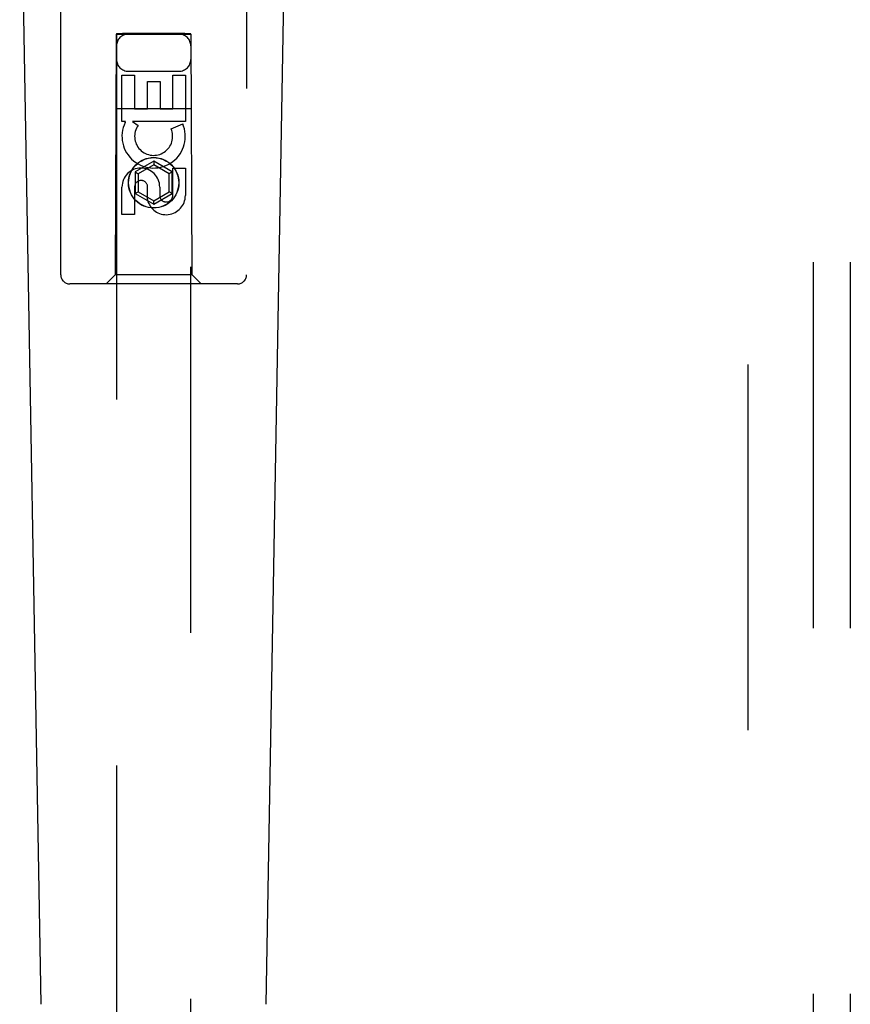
# Model space of a CAD drawing. Header units: inches. Extents: x 0 to 224, y 0 to 145.
# Tile 74 of 91: x 147.19 to 149.99, y 47.43 to 50.74. Entities that reach past the tile are written whole.
import ezdxf

# ---------------------------------------------------------------- set-up
doc = ezdxf.new("R2010")
doc.units = ezdxf.units.IN
doc.header["$LTSCALE"] = 12.302632
doc.header["$MEASUREMENT"] = 0
doc.linetypes.add('HIDDEN', pattern=[0.2, 0.1, -0.1])
for name, color, linetype in [('DEFAULT_2', 8, 'HIDDEN'), ('MAIN_DOOR_ASSEMBLY', 7, 'CONTINUOUS'), ('SUBPANELS', 7, 'CONTINUOUS')]:
    doc.layers.add(name, color=color, linetype=linetype)

msp = doc.modelspace()

# ---------------------------------------------------------------- linework, layer by layer
at = {"layer": 'DEFAULT_2', "color": 8, "linetype": 'HIDDEN'}
msp.add_line((149.6439, 16.3674), (149.6439, 89.3674), dxfattribs=at)
at = {"layer": 'MAIN_DOOR_ASSEMBLY', "color": 8, "linetype": 'HIDDEN'}
for p, q in [((147.3314, 49.8849), (147.3314, 51.7424)), ((147.9564, 51.7424), (147.9564, 49.8849)), ((147.5174, 50.6949), (147.5139, 49.8849)), ((147.5174, 50.6949), (147.7704, 50.6949)), ((147.5189, 50.6965), (147.5189, 16.6949)), ((147.5197, 50.6966), (147.5212, 50.6966)), ((147.5212, 50.6966), (147.5262, 50.6966)), ((147.5278, 50.6935), (147.5222, 50.6935)), ((147.5262, 50.6966), (147.5389, 50.6966)), ((147.7489, 50.6935), (147.5278, 50.6935)), ((147.7489, 50.6966), (147.5389, 50.6966)), ((147.7489, 50.6966), (147.7616, 50.6966)), ((147.7616, 50.6935), (147.7489, 50.6935)), ((147.7616, 50.6966), (147.7665, 50.6966)), ((147.7665, 50.6935), (147.7616, 50.6935)), ((147.768, 50.6935), (147.7665, 50.6935)), ((147.7689, 16.6949), (147.7689, 50.6965)), ((147.7739, 49.8849), (147.7704, 50.6949)), ((147.5373, 50.557), (147.5797, 50.557)), ((147.5373, 50.4009), (147.5373, 50.557)), ((147.5589, 50.5699), (147.7289, 50.5699)), ((147.5797, 50.557), (147.5797, 50.4435)), ((147.7081, 50.557), (147.7505, 50.557)), ((147.7081, 50.4435), (147.7081, 50.557)), ((147.7505, 50.557), (147.7505, 50.4009)), ((147.6232, 50.5357), (147.6656, 50.5357)), ((147.6232, 50.4435), (147.6232, 50.5357)), ((147.6656, 50.5357), (147.6656, 50.4435)), ((147.5163, 50.4449), (147.7715, 50.4449)), ((147.5797, 50.4435), (147.6232, 50.4435)), ((147.6656, 50.4435), (147.7081, 50.4435)), ((147.5496, 50.4009), (147.5373, 50.4009)), ((147.5478, 50.3974), (147.5496, 50.4009)), ((147.7505, 50.4009), (147.5729, 50.4009)), ((147.5729, 50.4009), (147.5915, 50.3879)), ((147.7024, 50.3765), (147.7415, 50.3934)), ((147.6439, 50.2673), (147.5814, 50.2313)), ((147.6439, 50.2558), (147.5914, 50.2255)), ((147.7064, 50.2313), (147.6439, 50.2673)), ((147.6439, 50.2673), (147.6439, 50.2558)), ((147.6964, 50.2255), (147.6439, 50.2558)), ((147.5814, 50.2313), (147.5914, 50.2255)), ((147.5814, 50.2313), (147.5814, 50.1591)), ((147.5914, 50.2255), (147.5914, 50.1649)), ((147.7064, 50.2313), (147.6964, 50.2255)), ((147.6964, 50.1649), (147.6964, 50.2255)), ((147.7064, 50.1591), (147.7064, 50.2313)), ((147.7081, 50.2446), (147.7505, 50.2446)), ((147.7081, 50.1522), (147.7081, 50.2446)), ((147.7505, 50.2446), (147.7505, 50.1522)), ((147.6233, 50.1384), (147.6233, 50.1847)), ((147.5373, 50.0883), (147.5373, 50.1807)), ((147.5797, 50.1807), (147.5797, 50.0883)), ((147.5814, 50.1591), (147.5914, 50.1649)), ((147.5814, 50.1591), (147.6439, 50.123)), ((147.5914, 50.1649), (147.6439, 50.1346)), ((147.6439, 50.1346), (147.6964, 50.1649)), ((147.6439, 50.123), (147.7064, 50.1591)), ((147.6642, 50.1807), (147.6642, 50.1522)), ((147.7064, 50.1591), (147.6964, 50.1649)), ((147.6439, 50.123), (147.6439, 50.1346)), ((147.5797, 50.0883), (147.5373, 50.0883)), ((147.9264, 49.8549), (147.3614, 49.8549)), ((147.5139, 49.8849), (147.4839, 49.8549)), ((147.7739, 49.8849), (147.5139, 49.8849)), ((147.7739, 49.8849), (147.8039, 49.8549))]:
    msp.add_line(p, q, dxfattribs=at)
at = {"layer": 'MAIN_DOOR_ASSEMBLY', "color": 7, "linetype": 'Continuous'}
for p, q in [((147.2654, 47.4329), (147.1931, 51.5722)), ((148.0224, 47.4329), (148.0946, 51.5722))]:
    msp.add_line(p, q, dxfattribs=at)
at = {"layer": 'MAIN_DOOR_ASSEMBLY', "color": 8, "linetype": 'HIDDEN'}
for points in [[(147.5189, 50.6965), (147.519, 50.6965), (147.5193, 50.6965), (147.5197, 50.6966)], [(147.5222, 50.6935), (147.5204, 50.6935), (147.5197, 50.6935), (147.5193, 50.6935), (147.519, 50.6936), (147.5189, 50.6936)], [(147.7665, 50.6966), (147.768, 50.6966), (147.7685, 50.6965), (147.7688, 50.6965), (147.7689, 50.6965)], [(147.7689, 50.6936), (147.7688, 50.6936), (147.7685, 50.6935), (147.768, 50.6935)]]:
    msp.add_lwpolyline(points, dxfattribs=at)
for radius in [0.085, 0.0845]:
    msp.add_circle((147.6439, 50.1949), radius, dxfattribs=at)
for centre, radius, start, end in [((147.5589, 50.6549), 0.04, 90, 180), ((147.7289, 50.6549), 0.04, 0, 90), ((147.5589, 50.6099), 0.04, 180, 270), ((147.7289, 50.6099), 0.04, 270, 360), ((147.6438, 50.3511), 0.1065, 154.2636, 23.4027), ((147.6438, 50.3511), 0.0639, 144.8895, 23.4026), ((147.6008, 50.1807), 0.0635, 0, 180), ((147.6017, 50.1807), 0.0219, 10.307, 180), ((147.6861, 50.1521), 0.0644, 192.2995, 0.0775), ((147.6861, 50.1522), 0.0219, 179.9011, 360), ((147.3614, 49.8849), 0.03, 180, 270), ((147.9264, 49.8849), 0.03, 270, 360)]:
    msp.add_arc(centre, radius, start, end, dxfattribs=at)
at = {"layer": 'SUBPANELS', "color": 8, "linetype": 'HIDDEN'}
for p, q in [((149.8626, 86.8361), (149.8626, 18.8986)), ((149.9876, 86.8361), (149.9876, 18.8986))]:
    msp.add_line(p, q, dxfattribs=at)

doc.saveas('drawing.dxf')
